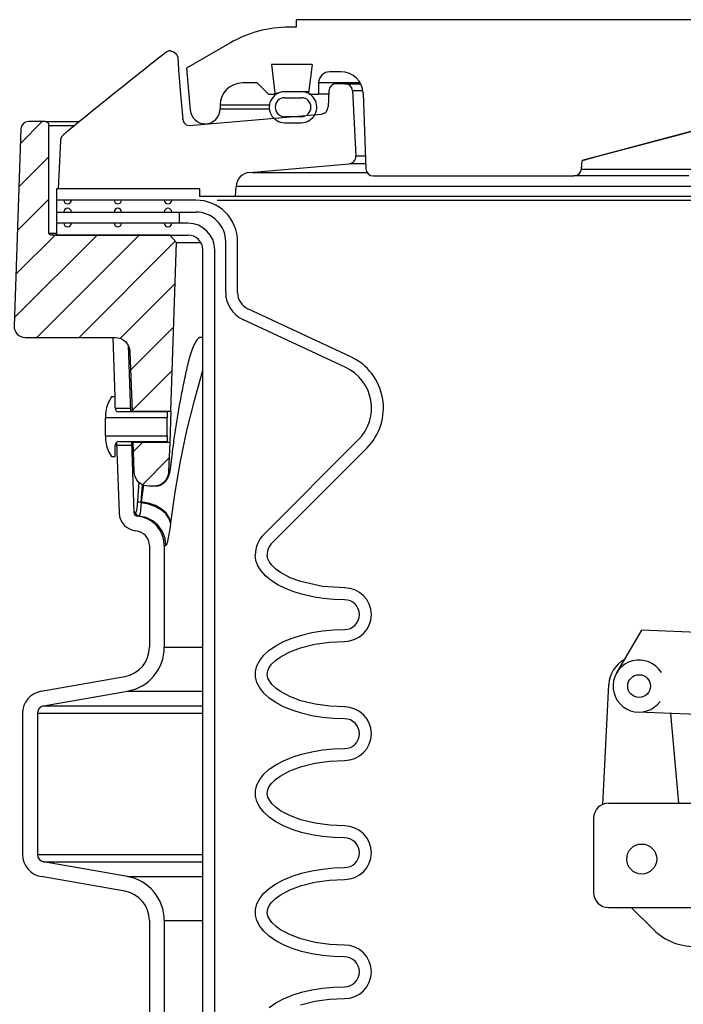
# Model space of a CAD drawing. Extents: x 2963 to 4079, y -422 to 622.
# Tile 99 of 119: x 3656 to 3662, y 496 to 504. Entities that reach past the tile are written whole.
import ezdxf

# ---------------------------------------------------------------- set-up
doc = ezdxf.new("R2010")
doc.units = 0
doc.header["$MEASUREMENT"] = 0
doc.layers.add('FILL-CAP', color=1, linetype='CONTINUOUS')
doc.layers.add('SPILL-BUCKET', color=1, linetype='CONTINUOUS')
pattern_1 = [(45, (9900.58958, -797.75803), (-0.176776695, 0.176776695), [])]

msp = doc.modelspace()

# ---------------------------------------------------------------- hatches: boundary and pattern name
at = {"layer": 'SPILL-BUCKET'}
h = msp.add_hatch(dxfattribs=at)
h.set_pattern_fill('ANSI31', scale=2, style=0)
h.set_pattern_definition(pattern_1)
edge = h.paths.add_edge_path()
edge.add_line((3657.42491, 501.10235), (3657.47437, 502.5188))
edge.add_line((3657.47437, 502.5188), (3657.41616, 502.58122))
edge.add_line((3657.41616, 502.58122), (3656.41806, 502.58122))
edge.add_arc((3656.41774, 502.59652), 0.01531, 181.187215, 271.187215, ccw=False)
edge.add_line((3656.40243, 502.59621), (3656.40243, 503.50244))
edge.add_arc((3656.37118, 503.50244), 0.03125, 0, 90)
edge.add_line((3656.37118, 503.53369), (3656.22937, 503.53369))
edge.add_arc((3656.22937, 503.47119), 0.0625, 90, 178.000024)
edge.add_line((3656.1669, 503.47337), (3656.10915, 501.81945))
edge.add_arc((3656.20284, 501.81618), 0.09375, 178.000024, 270)
edge.add_line((3656.20284, 501.72243), (3656.95731, 501.72243))
edge.add_arc((3656.95727, 501.59747), 0.12496, 1.981123, 89.981076, ccw=False)
edge.add_line((3657.08215, 501.60179), (3657.0996, 501.10235))
edge.add_line((3657.0996, 501.10235), (3657.42491, 501.10235))
h = msp.add_hatch(dxfattribs=at)
h.set_pattern_fill('ANSI31', scale=2, style=0)
h.set_pattern_definition(pattern_1)
edge = h.paths.add_edge_path()
edge.add_line((3657.10863, 500.84353), (3657.41587, 500.84353))
edge.add_line((3657.41587, 500.84353), (3657.40715, 500.59384))
edge.add_arc((3657.28227, 500.59824), 0.12496, 269.981519, 357.981224, ccw=False)
edge.add_line((3657.28223, 500.47328), (3657.24219, 500.47328))
edge.add_arc((3657.24223, 500.59824), 0.12496, 181.981032, 269.981053, ccw=False)
edge.add_line((3657.11735, 500.59392), (3657.10863, 500.84353))

# ---------------------------------------------------------------- linework, layer by layer
at = {"layer": 'FILL-CAP', "linetype": 'Continuous'}
for p, q in [((3661.37646, 499.26443), (3661.16812, 498.90601)), ((3663.77569, 499.16595), (3661.37646, 499.26443)), ((3661.05232, 497.80259), (3661.10332, 498.80947)), ((3662.36088, 498.53594), (3661.34827, 498.57751)), ((3661.68999, 497.81206), (3661.6241, 498.56619)), ((3661.10004, 497.81206), (3662.28145, 497.81206)), ((3660.97504, 497.68706), (3660.97504, 497.06206)), ((3661.10004, 496.93706), (3664.47504, 496.93706)), ((3661.29221, 496.93706), (3661.47507, 496.75494))]:
    msp.add_line(p, q, dxfattribs=at)
at = {"layer": 'FILL-CAP', "color": 7, "linetype": 'Continuous'}
for centre, radius in [((3661.35724, 498.79607), 0.0955), ((3661.37954, 497.34406), 0.126)]:
    msp.add_circle(centre, radius, dxfattribs=at)
at = {"layer": 'FILL-CAP', "linetype": 'Continuous'}
for centre, radius, start, end in [((3661.353, 498.79682), 0.25, 119.01975, 177.100106), ((3661.35731, 498.79607), 0.2188, 31.207475, 324.090131), ((3661.10004, 497.68706), 0.125, 90, 180), ((3661.10004, 497.06206), 0.125, 180, 270), ((3661.8279, 497.10921), 0.5, 225.115836, 321.339848)]:
    msp.add_arc(centre, radius, start, end, dxfattribs=at)
at = {"layer": 'SPILL-BUCKET', "linetype": 'Continuous'}
for p, q in [((3658.47914, 504.3269), (3658.42064, 504.3269)), ((3662.66378, 504.38936), (3658.47914, 504.38936)), ((3658.47914, 504.38936), (3658.47914, 504.3269)), ((3657.92099, 504.19302), (3657.55789, 503.98339)), ((3657.55789, 503.98339), (3657.5889, 503.62899)), ((3658.61174, 504.01462), (3658.27058, 504.01462)), ((3658.27058, 504.01462), (3658.30017, 503.77369)), ((3658.61174, 504.01462), (3658.58216, 503.77369)), ((3658.8532, 503.95216), (3658.7602, 503.95216)), ((3658.15124, 503.85847), (3658.02632, 503.85847)), ((3658.15124, 503.85847), (3658.24492, 503.76479)), ((3658.6737, 503.85847), (3658.66651, 503.85847)), ((3658.66651, 503.85847), (3658.66651, 503.76479)), ((3658.69525, 503.85847), (3658.6737, 503.85847)), ((3658.73111, 503.85847), (3658.69525, 503.85847)), ((3659.01547, 503.85847), (3658.73111, 503.85847)), ((3658.24492, 503.76479), (3658.31247, 503.76479)), ((3658.29127, 503.76479), (3658.30017, 503.77369)), ((3658.30017, 503.77369), (3658.30744, 503.77369)), ((3658.30744, 503.77369), (3658.32925, 503.77369)), ((3658.3817, 503.73481), (3658.52161, 503.73481)), ((3658.51096, 503.78434), (3658.39235, 503.78434)), ((3658.54916, 503.78477), (3658.5285, 503.78477)), ((3658.58354, 503.78477), (3658.54916, 503.78477)), ((3658.58216, 503.77369), (3658.59106, 503.76479)), ((3658.59106, 503.76479), (3658.66651, 503.76479)), ((3658.67599, 503.76479), (3658.66651, 503.76479)), ((3658.70439, 503.76479), (3658.67599, 503.76479)), ((3658.75163, 503.76479), (3658.70439, 503.76479)), ((3659.04045, 503.77133), (3659.06257, 503.13803)), ((3657.83895, 503.6711), (3657.83895, 503.63987)), ((3658.52161, 503.57492), (3658.3817, 503.57492)), ((3662.49202, 503.63987), (3660.87951, 503.2078)), ((3661.691, 503.42423), (3662.38077, 503.60841)), ((3658.3817, 503.52495), (3658.52161, 503.52495)), ((3661.0013, 503.2398), (3661.691, 503.42423)), ((3660.96271, 503.2294), (3661.0013, 503.2398)), ((3660.87312, 503.13477), (3660.87951, 503.2078)), ((3660.88164, 503.2078), (3660.87951, 503.2078)), ((3660.88803, 503.2078), (3660.88164, 503.2078)), ((3660.88803, 503.2078), (3660.89129, 503.20928)), ((3660.88806, 503.20807), (3660.88803, 503.2078)), ((3660.89129, 503.20928), (3660.90584, 503.21365)), ((3660.90584, 503.21365), (3660.93029, 503.22053)), ((3660.93029, 503.22053), (3660.96271, 503.2294)), ((3659.12499, 503.07776), (3660.8109, 503.07776)), ((3660.81687, 503.07776), (3660.8109, 503.07776)), ((3660.83478, 503.07776), (3660.81687, 503.07776)), ((3660.86456, 503.07776), (3660.83478, 503.07776)), ((3660.90612, 503.07776), (3660.86456, 503.07776)), ((3660.87312, 503.13477), (3660.87899, 503.13477)), ((3660.87899, 503.13477), (3660.8966, 503.13477)), ((3660.8966, 503.13477), (3660.92587, 503.13477)), ((3660.95932, 503.07776), (3660.90612, 503.07776)), ((3660.92587, 503.13477), (3660.96672, 503.13477)), ((3661.02399, 503.07776), (3660.95932, 503.07776)), ((3660.96672, 503.13477), (3661.01902, 503.13477)), ((3661.01902, 503.13477), (3661.08259, 503.13477)), ((3661.09991, 503.07776), (3661.02399, 503.07776)), ((3661.08259, 503.13477), (3661.15722, 503.13477)), ((3661.18684, 503.07776), (3661.09991, 503.07776)), ((3661.15722, 503.13477), (3661.24268, 503.13477)), ((3661.2845, 503.07776), (3661.18684, 503.07776)), ((3661.24268, 503.13477), (3661.33868, 503.13477)), ((3661.39257, 503.07776), (3661.2845, 503.07776)), ((3661.33868, 503.13477), (3661.44491, 503.13477)), ((3661.51069, 503.07776), (3661.39257, 503.07776)), ((3661.44491, 503.13477), (3661.56102, 503.13477)), ((3661.63847, 503.07776), (3661.51069, 503.07776)), ((3661.56102, 503.13477), (3661.68664, 503.13477)), ((3661.77552, 503.07776), (3661.63847, 503.07776)), ((3661.68664, 503.13477), (3661.82136, 503.13477))]:
    msp.add_line(p, q, dxfattribs=at)
at = {"layer": 'SPILL-BUCKET', "color": 1, "linetype": 'Continuous'}
for p, q in [((3657.32329, 504.06652), (3657.29078, 504.04094)), ((3657.35583, 504.09206), (3657.32329, 504.06652)), ((3657.37007, 504.1032), (3657.35583, 504.09206)), ((3657.38431, 504.11434), (3657.37007, 504.1032)), ((3657.42279, 504.12763), (3657.45129, 504.12065)), ((3657.45129, 504.12065), (3657.47343, 504.10129)), ((3657.47343, 504.10129), (3657.48426, 504.07386)), ((3657.48426, 504.07386), (3657.49115, 503.97141)), ((3657.22516, 503.98919), (3657.19205, 503.96299)), ((3657.25796, 504.01508), (3657.22516, 503.98919)), ((3657.29078, 504.04094), (3657.25796, 504.01508)), ((3657.12554, 503.91023), (3657.09215, 503.88366)), ((3657.15896, 503.93677), (3657.12554, 503.91023)), ((3657.19205, 503.96299), (3657.15896, 503.93677)), ((3657.49115, 503.97141), (3657.50737, 503.7627)), ((3657.02468, 503.82984), (3656.9906, 503.80257)), ((3657.0584, 503.85676), (3657.02468, 503.82984)), ((3657.09215, 503.88366), (3657.0584, 503.85676)), ((3658.8883, 503.85223), (3658.81528, 503.85223)), ((3658.8883, 503.85223), (3658.89649, 503.85223)), ((3656.9221, 503.74762), (3656.88769, 503.71994)), ((3656.95654, 503.77528), (3656.9221, 503.74762)), ((3656.9906, 503.80257), (3656.95654, 503.77528)), ((3657.50737, 503.7627), (3657.52651, 503.55414)), ((3658.75288, 503.7925), (3658.74697, 503.65712)), ((3658.95067, 503.79304), (3658.97933, 503.24624)), ((3656.81781, 503.66358), (3656.78262, 503.63512)), ((3656.85274, 503.69177), (3656.81781, 503.66358)), ((3656.88769, 503.71994), (3656.85274, 503.69177)), ((3656.71202, 503.57787), (3656.6766, 503.54908)), ((3656.74746, 503.60663), (3656.71202, 503.57787)), ((3656.78262, 503.63512), (3656.74746, 503.60663)), ((3657.57953, 503.50047), (3658.69002, 503.59763)), ((3656.60523, 503.49089), (3656.58257, 503.47237)), ((3656.6409, 503.52), (3656.60523, 503.49089)), ((3656.6766, 503.54908), (3656.6409, 503.52)), ((3657.52707, 503.54872), (3657.52815, 503.5433)), ((3657.52815, 503.5433), (3657.53177, 503.53307)), ((3657.53177, 503.53307), (3657.53782, 503.52301)), ((3657.53782, 503.52301), (3657.55552, 503.50737)), ((3657.55552, 503.50737), (3657.57942, 503.5005)), ((3656.52505, 503.42543), (3656.52361, 503.42427)), ((3656.52649, 503.4266), (3656.52505, 503.42543)), ((3656.52843, 503.42817), (3656.52649, 503.4266)), ((3656.53039, 503.42976), (3656.52843, 503.42817)), ((3656.53245, 503.43143), (3656.53039, 503.42976)), ((3656.53452, 503.43311), (3656.53245, 503.43143)), ((3656.53669, 503.43487), (3656.53452, 503.43311)), ((3656.53887, 503.43664), (3656.53669, 503.43487)), ((3656.54111, 503.43846), (3656.53887, 503.43664)), ((3656.54336, 503.4403), (3656.54111, 503.43846)), ((3656.54567, 503.44218), (3656.54336, 503.4403)), ((3656.548, 503.44408), (3656.54567, 503.44218)), ((3656.55039, 503.44603), (3656.548, 503.44408)), ((3656.55279, 503.44799), (3656.55039, 503.44603)), ((3656.55525, 503.45), (3656.55279, 503.44799)), ((3656.55774, 503.45203), (3656.55525, 503.45)), ((3656.55883, 503.45293), (3656.55774, 503.45203)), ((3656.55994, 503.45383), (3656.55883, 503.45293)), ((3656.58257, 503.47237), (3656.55993, 503.45384)), ((3656.50016, 503.3756), (3656.4805, 502.96845)), ((3656.50024, 503.37651), (3656.50016, 503.3756)), ((3656.50035, 503.37775), (3656.50024, 503.37651)), ((3656.50046, 503.37903), (3656.50035, 503.37775)), ((3656.50053, 503.37992), (3656.50046, 503.37903)), ((3656.50061, 503.38084), (3656.50053, 503.37992)), ((3658.08765, 503.10772), (3658.9224, 503.18075)), ((3657.9694, 502.906), (3657.9738, 502.98982)), ((3656.46486, 502.96845), (3656.46486, 502.58122)), ((3657.66719, 502.96845), (3656.46486, 502.96845)), ((3657.66719, 502.96845), (3657.66719, 502.906)), ((3657.9694, 502.906), (3657.66719, 502.906)), ((3657.63641, 502.87477), (3656.46489, 502.87477)), ((3656.46489, 502.77484), (3657.63641, 502.77484)), ((3657.56976, 502.68115), (3656.46486, 502.68115)), ((3656.46486, 502.58122), (3657.56976, 502.58122)), ((3657.88624, 502.09813), (3657.88624, 502.52501)), ((3657.98617, 502.09813), (3657.98617, 502.52501)), ((3657.69467, 488.25874), (3657.69467, 502.4563)), ((3657.79461, 488.25874), (3657.79461, 502.4563)), ((3658.93664, 501.55982), (3658.07236, 501.96284)), ((3658.8944, 501.46925), (3658.03013, 501.87227)), ((3656.93906, 501.72243), (3656.95651, 501.22277)), ((3657.06628, 501.65859), (3657.08585, 501.09826)), ((3656.9277, 501.22277), (3656.9112, 501.1942)), ((3656.95768, 501.22277), (3656.9277, 501.22277)), ((3656.95768, 501.12824), (3656.95768, 501.22277)), ((3657.39488, 501.09826), (3656.98766, 501.09826)), ((3657.08478, 501.12896), (3657.08477, 501.12908)), ((3657.09975, 501.0994), (3657.09968, 501.10066)), ((3657.09984, 501.09764), (3657.09975, 501.0994)), ((3657.39488, 501.09826), (3657.39488, 501.04839)), ((3656.87773, 501.06929), (3656.87773, 501.04839)), ((3656.87773, 501.04265), (3656.87773, 501.04839)), ((3657.39488, 501.04839), (3656.87773, 501.04839)), ((3656.87773, 501.02629), (3656.87773, 501.04265)), ((3656.87773, 501.00182), (3656.87773, 501.02629)), ((3657.39488, 501.04265), (3657.39488, 501.04839)), ((3657.39488, 501.02629), (3657.39488, 501.04265)), ((3657.39488, 501.00182), (3657.39488, 501.02629)), ((3656.87773, 500.97294), (3656.87773, 501.00182)), ((3656.87773, 500.94407), (3656.87773, 500.97294)), ((3656.87773, 500.91959), (3656.87773, 500.94407)), ((3657.39488, 500.97294), (3657.39488, 501.00182)), ((3657.39488, 500.94407), (3657.39488, 500.97294)), ((3657.39488, 500.91959), (3657.39488, 500.94407)), ((3656.87773, 500.90324), (3656.87773, 500.91959)), ((3656.87773, 500.89749), (3656.87773, 500.90324)), ((3656.87773, 500.89749), (3657.39488, 500.89749)), ((3656.87773, 500.89749), (3656.87773, 500.8766)), ((3656.96981, 500.84174), (3656.99051, 500.24898)), ((3656.98766, 500.84763), (3657.39488, 500.84763)), ((3657.0946, 500.84763), (3657.11535, 500.25334)), ((3657.10857, 500.84689), (3657.10855, 500.84802)), ((3657.10861, 500.84514), (3657.10857, 500.84689)), ((3657.39488, 500.90324), (3657.39488, 500.91959)), ((3657.39488, 500.89749), (3657.39488, 500.90324)), ((3657.39488, 500.89749), (3657.39488, 500.84763)), ((3658.2082, 500.07182), (3659.00101, 500.86464)), ((3656.95768, 500.72311), (3656.95768, 500.81765)), ((3658.27886, 500.00115), (3659.07168, 500.79397)), ((3656.9112, 500.75168), (3656.9277, 500.72311)), ((3656.9277, 500.72311), (3656.95768, 500.72311)), ((3657.24561, 499.97457), (3657.24561, 499.12188)), ((3657.37052, 499.97457), (3657.37052, 499.12188)), ((3658.14049, 499.84999), (3658.13502, 499.89516)), ((3658.1568, 499.80548), (3658.14049, 499.84999)), ((3658.24035, 499.86403), (3658.23495, 499.89516)), ((3658.25435, 499.8355), (3658.24035, 499.86403)), ((3658.18373, 499.76228), (3658.1568, 499.80548)), ((3658.27366, 499.81009), (3658.25435, 499.8355)), ((3658.30751, 499.77762), (3658.27366, 499.81009)), ((3658.34551, 499.75007), (3658.30751, 499.77762)), ((3658.22087, 499.72101), (3658.18373, 499.76228)), ((3658.26769, 499.68228), (3658.22087, 499.72101)), ((3658.32351, 499.64666), (3658.26769, 499.68228)), ((3658.42886, 499.70553), (3658.34551, 499.75007)), ((3658.51721, 499.67272), (3658.42886, 499.70553)), ((3658.38751, 499.61466), (3658.32351, 499.64666)), ((3658.45875, 499.58675), (3658.38751, 499.61466)), ((3658.6984, 499.6326), (3658.51721, 499.67272)), ((3658.88451, 499.62035), (3658.6984, 499.6326)), ((3658.89053, 499.62035), (3658.88451, 499.62035)), ((3658.53621, 499.56334), (3658.45875, 499.58675)), ((3658.61874, 499.54477), (3658.53621, 499.56334)), ((3658.70515, 499.53131), (3658.61874, 499.54477)), ((3658.79417, 499.52315), (3658.70515, 499.53131)), ((3658.88451, 499.52042), (3658.79417, 499.52315)), ((3658.79057, 499.26763), (3658.88451, 499.27059)), ((3658.37145, 499.16902), (3658.44397, 499.19902)), ((3658.44397, 499.19902), (3658.52344, 499.22423)), ((3658.52344, 499.22423), (3658.6086, 499.24427)), ((3658.6086, 499.24427), (3658.69812, 499.25881)), ((3658.69812, 499.25881), (3658.79057, 499.26763)), ((3658.2517, 499.09664), (3658.30702, 499.13471)), ((3658.30702, 499.13471), (3658.37145, 499.16902)), ((3658.4261, 499.08431), (3658.51408, 499.1173)), ((3658.51408, 499.1173), (3658.63534, 499.14794)), ((3658.63534, 499.14794), (3658.75915, 499.16523)), ((3658.75915, 499.16523), (3658.88451, 499.17066)), ((3658.1717, 499.01165), (3658.20635, 499.0554)), ((3658.20635, 499.0554), (3658.2517, 499.09664)), ((3658.30533, 499.01158), (3658.34338, 499.03954)), ((3658.34338, 499.03954), (3658.4261, 499.08431)), ((3658.1365, 498.91937), (3658.1483, 498.96606)), ((3658.1483, 498.96606), (3658.1717, 499.01165)), ((3658.23944, 498.92382), (3658.25267, 498.95262)), ((3658.25267, 498.95262), (3658.27157, 498.97851)), ((3658.27157, 498.97851), (3658.30533, 499.01158)), ((3656.33554, 498.75178), (3657.03916, 498.87585)), ((3658.1365, 498.87232), (3658.1365, 498.91937)), ((3658.1483, 498.82562), (3658.1365, 498.87232)), ((3658.235, 498.89306), (3658.23944, 498.92382)), ((3658.24119, 498.86252), (3658.235, 498.89306)), ((3658.25561, 498.83429), (3658.24119, 498.86252)), ((3658.1717, 498.78004), (3658.1483, 498.82562)), ((3658.20635, 498.73629), (3658.1717, 498.78004)), ((3658.27509, 498.80916), (3658.25561, 498.83429)), ((3658.30936, 498.77683), (3658.27509, 498.80916)), ((3658.34768, 498.74936), (3658.30936, 498.77683)), ((3656.35723, 498.62876), (3657.06085, 498.75283)), ((3658.2517, 498.69505), (3658.20635, 498.73629)), ((3658.30702, 498.65697), (3658.2517, 498.69505)), ((3658.43061, 498.70545), (3658.34768, 498.74936)), ((3658.51851, 498.673), (3658.43061, 498.70545)), ((3658.37145, 498.62267), (3658.30702, 498.65697)), ((3658.44397, 498.59267), (3658.37145, 498.62267)), ((3658.6383, 498.64315), (3658.51851, 498.673)), ((3658.76039, 498.62632), (3658.6383, 498.64315)), ((3658.88451, 498.62103), (3658.76039, 498.62632)), ((3658.89098, 498.62103), (3658.88451, 498.62103)), ((3656.18071, 498.56726), (3656.18071, 497.38273)), ((3656.30562, 498.56726), (3656.30562, 497.38273)), ((3658.52344, 498.56745), (3658.44397, 498.59267)), ((3658.6086, 498.54742), (3658.52344, 498.56745)), ((3658.69812, 498.53287), (3658.6086, 498.54742)), ((3658.79057, 498.52406), (3658.69812, 498.53287)), ((3658.88451, 498.5211), (3658.79057, 498.52406)), ((3658.37145, 498.1697), (3658.44397, 498.1997)), ((3658.44397, 498.1997), (3658.52344, 498.22492)), ((3658.52344, 498.22492), (3658.6086, 498.24496)), ((3658.6086, 498.24496), (3658.69812, 498.2595)), ((3658.69812, 498.2595), (3658.79057, 498.26832)), ((3658.79057, 498.26832), (3658.88451, 498.27127)), ((3658.2517, 498.09732), (3658.30702, 498.1354)), ((3658.30702, 498.1354), (3658.37145, 498.1697)), ((3658.4261, 498.08499), (3658.51408, 498.11798)), ((3658.51408, 498.11798), (3658.63534, 498.14863)), ((3658.63534, 498.14863), (3658.75915, 498.16591)), ((3658.75915, 498.16591), (3658.88451, 498.17134)), ((3658.1717, 498.01233), (3658.20635, 498.05609)), ((3658.20635, 498.05609), (3658.2517, 498.09732)), ((3658.30533, 498.01226), (3658.34338, 498.04023)), ((3658.34338, 498.04023), (3658.4261, 498.08499)), ((3658.1365, 497.92006), (3658.1483, 497.96675)), ((3658.1483, 497.96675), (3658.1717, 498.01233)), ((3658.23944, 497.92451), (3658.25267, 497.95331)), ((3658.25267, 497.95331), (3658.27157, 497.9792)), ((3658.27157, 497.9792), (3658.30533, 498.01226)), ((3658.1365, 497.873), (3658.1365, 497.92006)), ((3658.1483, 497.82631), (3658.1365, 497.873)), ((3658.235, 497.89374), (3658.23944, 497.92451)), ((3658.24119, 497.8632), (3658.235, 497.89374)), ((3658.1717, 497.78073), (3658.1483, 497.82631)), ((3658.20635, 497.73697), (3658.1717, 497.78073)), ((3658.25561, 497.83498), (3658.24119, 497.8632)), ((3658.27509, 497.80985), (3658.25561, 497.83498)), ((3658.30936, 497.77752), (3658.27509, 497.80985)), ((3658.2517, 497.69573), (3658.20635, 497.73697)), ((3658.34768, 497.75004), (3658.30936, 497.77752)), ((3658.43061, 497.70613), (3658.34768, 497.75004)), ((3658.51851, 497.67369), (3658.43061, 497.70613)), ((3658.30702, 497.65766), (3658.2517, 497.69573)), ((3658.37145, 497.62335), (3658.30702, 497.65766)), ((3658.44397, 497.59335), (3658.37145, 497.62335)), ((3658.6383, 497.64383), (3658.51851, 497.67369)), ((3658.76039, 497.627), (3658.6383, 497.64383)), ((3658.88451, 497.62172), (3658.76039, 497.627)), ((3658.52344, 497.56814), (3658.44397, 497.59335)), ((3658.6086, 497.5481), (3658.52344, 497.56814)), ((3658.69812, 497.53356), (3658.6086, 497.5481)), ((3658.79057, 497.52474), (3658.69812, 497.53356)), ((3658.88451, 497.52178), (3658.79057, 497.52474)), ((3657.06085, 497.19715), (3656.35723, 497.32122)), ((3658.44397, 497.20038), (3658.52344, 497.2256)), ((3658.52344, 497.2256), (3658.6086, 497.24564)), ((3658.6086, 497.24564), (3658.69812, 497.26018)), ((3658.69812, 497.26018), (3658.79057, 497.269)), ((3658.79057, 497.269), (3658.88451, 497.27195)), ((3657.03916, 497.07414), (3656.33554, 497.1982)), ((3658.2517, 497.09801), (3658.30702, 497.13608)), ((3658.30702, 497.13608), (3658.37145, 497.17039)), ((3658.37145, 497.17039), (3658.44397, 497.20038)), ((3658.51408, 497.11866), (3658.63534, 497.14931)), ((3658.63534, 497.14931), (3658.75915, 497.16659)), ((3658.75915, 497.16659), (3658.88451, 497.17202)), ((3658.1717, 497.01301), (3658.20635, 497.05677)), ((3658.20635, 497.05677), (3658.2517, 497.09801)), ((3658.30533, 497.01295), (3658.34338, 497.04091)), ((3658.34338, 497.04091), (3658.4261, 497.08568)), ((3658.4261, 497.08568), (3658.51408, 497.11866)), ((3658.1365, 496.92074), (3658.1483, 496.96743)), ((3658.1483, 496.96743), (3658.1717, 497.01301)), ((3658.25267, 496.95399), (3658.27157, 496.97988)), ((3658.27157, 496.97988), (3658.30533, 497.01295)), ((3658.1365, 496.87368), (3658.1365, 496.92074)), ((3658.1483, 496.82699), (3658.1365, 496.87368)), ((3658.235, 496.89442), (3658.23944, 496.92519)), ((3658.24119, 496.86388), (3658.235, 496.89442)), ((3658.23944, 496.92519), (3658.25267, 496.95399)), ((3657.24561, 496.8281), (3657.24561, 495.12461)), ((3657.37052, 496.8281), (3657.37052, 495.12461)), ((3658.1717, 496.78141), (3658.1483, 496.82699)), ((3658.25561, 496.83566), (3658.24119, 496.86388)), ((3658.27509, 496.81053), (3658.25561, 496.83566)), ((3658.30936, 496.7782), (3658.27509, 496.81053)), ((3658.20635, 496.73765), (3658.1717, 496.78141)), ((3658.2517, 496.69641), (3658.20635, 496.73765)), ((3658.34768, 496.75072), (3658.30936, 496.7782)), ((3658.43061, 496.70681), (3658.34768, 496.75072)), ((3658.51851, 496.67437), (3658.43061, 496.70681)), ((3658.30702, 496.65834), (3658.2517, 496.69641)), ((3658.37145, 496.62404), (3658.30702, 496.65834)), ((3658.44397, 496.59404), (3658.37145, 496.62404)), ((3658.6383, 496.64452), (3658.51851, 496.67437)), ((3658.76039, 496.62768), (3658.6383, 496.64452)), ((3658.88451, 496.6224), (3658.76039, 496.62768)), ((3658.52344, 496.56882), (3658.44397, 496.59404)), ((3658.6086, 496.54878), (3658.52344, 496.56882)), ((3658.69812, 496.53424), (3658.6086, 496.54878)), ((3658.79057, 496.52542), (3658.69812, 496.53424)), ((3658.88451, 496.52247), (3658.79057, 496.52542)), ((3658.44397, 496.20107), (3658.52344, 496.22628)), ((3658.52344, 496.22628), (3658.6086, 496.24632)), ((3658.6086, 496.24632), (3658.69812, 496.26086)), ((3658.69812, 496.26086), (3658.79057, 496.26968)), ((3658.79057, 496.26968), (3658.88451, 496.27264)), ((3658.2517, 496.09869), (3658.30702, 496.13676)), ((3658.30702, 496.13676), (3658.37145, 496.17107)), ((3658.37145, 496.17107), (3658.44397, 496.20107)), ((3658.51408, 496.11935), (3658.63534, 496.14999)), ((3658.63534, 496.14999), (3658.75915, 496.16728)), ((3658.75915, 496.16728), (3658.88451, 496.17271))]:
    msp.add_line(p, q, dxfattribs=at)
at = {"layer": 'SPILL-BUCKET', "color": 7, "linetype": 'Continuous'}
for p, q in [((3658.8883, 503.85223), (3659.01892, 503.85223)), ((3659.03833, 503.79304), (3658.95067, 503.79304)), ((3658.25273, 503.6711), (3657.83895, 503.6711)), ((3657.83895, 503.63987), (3658.25273, 503.63987)), ((3658.97932, 503.24624), (3659.0588, 503.24624)), ((3659.0611, 503.18075), (3658.9224, 503.18075)), ((3658.10944, 503.10772), (3659.07193, 503.10772)), ((3669.17201, 502.98982), (3657.9738, 502.98982)), ((3669.16991, 502.906), (3657.9694, 502.906)), ((3657.81346, 502.87477), (3669.1696, 502.87477)), ((3657.49544, 502.77484), (3657.49544, 502.68115)), ((3657.62477, 501.66477), (3657.62585, 501.66699)), ((3657.62585, 501.66699), (3657.62694, 501.66916)), ((3657.62694, 501.66916), (3657.62802, 501.67128)), ((3657.62802, 501.67128), (3657.62909, 501.67337)), ((3657.62909, 501.67337), (3657.63012, 501.67533)), ((3657.63012, 501.67533), (3657.63114, 501.67725)), ((3657.63114, 501.67725), (3657.63221, 501.67922)), ((3657.63221, 501.67922), (3657.63327, 501.68114)), ((3657.63327, 501.68114), (3657.63431, 501.683)), ((3657.63431, 501.683), (3657.63536, 501.68483)), ((3657.63536, 501.68483), (3657.63638, 501.6866)), ((3657.63638, 501.6866), (3657.6374, 501.68832)), ((3657.6374, 501.68832), (3657.6384, 501.68999)), ((3657.6384, 501.68999), (3657.6394, 501.69161)), ((3657.6394, 501.69161), (3657.64037, 501.69318)), ((3657.64037, 501.69318), (3657.64134, 501.6947)), ((3657.64134, 501.6947), (3657.64228, 501.69616)), ((3657.64228, 501.69616), (3657.64322, 501.69758)), ((3657.64322, 501.69758), (3657.64413, 501.69894)), ((3657.64413, 501.69894), (3657.64503, 501.70026)), ((3657.64503, 501.70026), (3657.64592, 501.70155)), ((3657.64592, 501.70155), (3657.64681, 501.7028)), ((3657.64681, 501.7028), (3657.64769, 501.70403)), ((3657.64769, 501.70403), (3657.64855, 501.7052)), ((3657.64855, 501.7052), (3657.64941, 501.70634)), ((3657.64941, 501.70634), (3657.65024, 501.70744)), ((3657.65024, 501.70744), (3657.65106, 501.70849)), ((3657.65106, 501.70849), (3657.65187, 501.70951)), ((3657.65187, 501.70951), (3657.65266, 501.71048)), ((3657.65266, 501.71048), (3657.65343, 501.71141)), ((3657.65343, 501.71141), (3657.65418, 501.7123)), ((3657.65418, 501.7123), (3657.65492, 501.71316)), ((3657.65492, 501.71316), (3657.65564, 501.71397)), ((3657.65564, 501.71397), (3657.65633, 501.71475)), ((3657.65633, 501.71475), (3657.65702, 501.71548)), ((3657.65702, 501.71548), (3657.65768, 501.71619)), ((3657.65768, 501.71619), (3657.65832, 501.71685)), ((3657.65832, 501.71685), (3657.65894, 501.71748)), ((3657.65894, 501.71748), (3657.65954, 501.71807)), ((3657.65954, 501.71807), (3657.66011, 501.71863)), ((3657.66011, 501.71863), (3657.66067, 501.71915)), ((3657.66067, 501.71915), (3657.6612, 501.71964)), ((3657.6612, 501.71964), (3657.66171, 501.7201)), ((3657.66171, 501.7201), (3657.6622, 501.72052)), ((3657.6622, 501.72052), (3657.66266, 501.72092)), ((3657.66266, 501.72092), (3657.6631, 501.72128)), ((3657.6631, 501.72128), (3657.66352, 501.72161)), ((3657.66352, 501.72161), (3657.6639, 501.72192)), ((3657.6639, 501.72192), (3657.66427, 501.72219)), ((3657.66427, 501.72219), (3657.6646, 501.72244)), ((3657.69458, 501.72243), (3657.66431, 501.72243)), ((3657.6646, 501.72244), (3657.66492, 501.72266)), ((3657.67949, 501.72243), (3657.6646, 501.72243)), ((3657.66492, 501.72266), (3657.6652, 501.72285)), ((3657.6652, 501.72285), (3657.6654, 501.72299)), ((3657.6654, 501.72299), (3657.66557, 501.7231)), ((3657.66557, 501.7231), (3657.66571, 501.72319)), ((3657.66571, 501.72319), (3657.66583, 501.72326)), ((3657.66583, 501.72326), (3657.66596, 501.72333)), ((3657.66596, 501.72333), (3657.66605, 501.72339)), ((3657.66605, 501.72339), (3657.66611, 501.72342)), ((3657.66611, 501.72342), (3657.66613, 501.72343)), ((3657.69469, 501.72243), (3657.67949, 501.72243)), ((3657.59131, 501.57752), (3657.59352, 501.58454)), ((3657.59352, 501.58454), (3657.59463, 501.58799)), ((3657.59463, 501.58799), (3657.59574, 501.5914)), ((3657.59574, 501.5914), (3657.59685, 501.59477)), ((3657.59685, 501.59477), (3657.59797, 501.5981)), ((3657.59797, 501.5981), (3657.59909, 501.60138)), ((3657.59909, 501.60138), (3657.60021, 501.60463)), ((3657.60021, 501.60463), (3657.60133, 501.60783)), ((3657.60133, 501.60783), (3657.60246, 501.61099)), ((3657.60246, 501.61099), (3657.60358, 501.61411)), ((3657.60358, 501.61411), (3657.60471, 501.61719)), ((3657.60471, 501.61719), (3657.60584, 501.62023)), ((3657.60584, 501.62023), (3657.60697, 501.62323)), ((3657.60697, 501.62323), (3657.60811, 501.62618)), ((3657.60811, 501.62618), (3657.60924, 501.6291)), ((3657.60924, 501.6291), (3657.61037, 501.63197)), ((3657.61037, 501.63197), (3657.61151, 501.63481)), ((3657.61151, 501.63481), (3657.61262, 501.63752)), ((3657.61262, 501.63752), (3657.61372, 501.6402)), ((3657.61372, 501.6402), (3657.61484, 501.64286)), ((3657.61484, 501.64286), (3657.61595, 501.64547)), ((3657.61595, 501.64547), (3657.61706, 501.64804)), ((3657.61706, 501.64804), (3657.61817, 501.65056)), ((3657.61817, 501.65056), (3657.61928, 501.65304)), ((3657.61928, 501.65304), (3657.62038, 501.65547)), ((3657.62038, 501.65547), (3657.62148, 501.65786)), ((3657.62148, 501.65786), (3657.62258, 501.66021)), ((3657.62258, 501.66021), (3657.62367, 501.66251)), ((3657.62367, 501.66251), (3657.62477, 501.66477)), ((3657.56992, 501.49823), (3657.57095, 501.50258)), ((3657.57095, 501.50258), (3657.57199, 501.50689)), ((3657.57199, 501.50689), (3657.57303, 501.51114)), ((3657.57303, 501.51114), (3657.57407, 501.51535)), ((3657.57407, 501.51535), (3657.5751, 501.51948)), ((3657.5751, 501.51948), (3657.57614, 501.52358)), ((3657.57614, 501.52358), (3657.57721, 501.52773)), ((3657.57721, 501.52773), (3657.57829, 501.53185)), ((3657.57829, 501.53185), (3657.57935, 501.53588)), ((3657.57935, 501.53588), (3657.58043, 501.53988)), ((3657.58043, 501.53988), (3657.5815, 501.54383)), ((3657.5815, 501.54383), (3657.58258, 501.54775)), ((3657.58258, 501.54775), (3657.58366, 501.55161)), ((3657.58366, 501.55161), (3657.58474, 501.55544)), ((3657.58474, 501.55544), (3657.58583, 501.55922)), ((3657.58583, 501.55922), (3657.58692, 501.56297)), ((3657.58692, 501.56297), (3657.58801, 501.56667)), ((3657.58801, 501.56667), (3657.58911, 501.57033)), ((3657.58911, 501.57033), (3657.59021, 501.57394)), ((3657.59021, 501.57394), (3657.59131, 501.57752)), ((3657.55128, 501.41553), (3657.5551, 501.4329)), ((3657.5551, 501.4329), (3657.55897, 501.45026)), ((3657.55897, 501.45026), (3657.56267, 501.46668)), ((3657.56267, 501.46668), (3657.56642, 501.4831)), ((3657.56642, 501.4831), (3657.56721, 501.48657)), ((3657.56721, 501.48657), (3657.56801, 501.49004)), ((3657.56801, 501.49004), (3657.56896, 501.49415)), ((3657.56896, 501.49415), (3657.56992, 501.49823)), ((3657.62324, 501.19431), (3657.69467, 501.44631)), ((3657.53281, 501.32851), (3657.53641, 501.34594)), ((3657.53641, 501.34594), (3657.54007, 501.36335)), ((3657.54007, 501.36335), (3657.54376, 501.38076)), ((3657.54376, 501.38076), (3657.5475, 501.39815)), ((3657.5475, 501.39815), (3657.55128, 501.41553)), ((3657.51541, 501.24121), (3657.5188, 501.25869)), ((3657.5188, 501.25869), (3657.52224, 501.27616)), ((3657.52224, 501.27616), (3657.52572, 501.29362)), ((3657.52572, 501.29362), (3657.52924, 501.31108)), ((3657.52924, 501.31108), (3657.53281, 501.32851)), ((3657.49911, 501.15365), (3657.50228, 501.17118)), ((3657.50228, 501.17118), (3657.5055, 501.1887)), ((3657.5055, 501.1887), (3657.50876, 501.20622)), ((3657.50876, 501.20622), (3657.51206, 501.22372)), ((3657.51206, 501.22372), (3657.51541, 501.24121)), ((3657.56056, 500.93983), (3657.62324, 501.19431)), ((3657.48685, 501.08342), (3657.48985, 501.10099)), ((3657.48985, 501.10099), (3657.49289, 501.11855)), ((3657.49289, 501.11855), (3657.49598, 501.13611)), ((3657.49598, 501.13611), (3657.49911, 501.15365)), ((3657.47251, 500.99543), (3657.47529, 501.01304)), ((3657.47529, 501.01304), (3657.47811, 501.03065)), ((3657.47811, 501.03065), (3657.48098, 501.04825)), ((3657.48098, 501.04825), (3657.48389, 501.06584)), ((3657.48389, 501.06584), (3657.48685, 501.08342)), ((3657.45927, 500.90721), (3657.46183, 500.92487)), ((3657.46183, 500.92487), (3657.46444, 500.94252)), ((3657.46444, 500.94252), (3657.46708, 500.96017)), ((3657.46708, 500.96017), (3657.46978, 500.9778)), ((3657.46978, 500.9778), (3657.47251, 500.99543)), ((3657.50669, 500.6832), (3657.56056, 500.93983)), ((3657.44948, 500.8365), (3657.45186, 500.85419)), ((3657.45186, 500.85419), (3657.45429, 500.87187)), ((3657.45429, 500.87187), (3657.45676, 500.88955)), ((3657.45676, 500.88955), (3657.45927, 500.90721)), ((3657.43823, 500.74794), (3657.44039, 500.76566)), ((3657.44039, 500.76566), (3657.4426, 500.78338)), ((3657.4426, 500.78338), (3657.44485, 500.80109)), ((3657.44485, 500.80109), (3657.44714, 500.8188)), ((3657.44714, 500.8188), (3657.44948, 500.8365)), ((3657.42938, 500.67229), (3657.42974, 500.67522)), ((3657.42974, 500.67522), (3657.4301, 500.67819)), ((3657.4301, 500.67819), (3657.43046, 500.68118)), ((3657.43046, 500.68118), (3657.43081, 500.68422)), ((3657.43081, 500.68422), (3657.43117, 500.68728)), ((3657.43117, 500.68728), (3657.43152, 500.69029)), ((3657.43152, 500.69029), (3657.43186, 500.69336)), ((3657.43186, 500.69336), (3657.4319, 500.69366)), ((3657.4319, 500.69366), (3657.43193, 500.69396)), ((3657.43193, 500.69395), (3657.43298, 500.70321)), ((3657.43298, 500.70321), (3657.43405, 500.71247)), ((3657.43405, 500.71247), (3657.43612, 500.73021)), ((3657.43612, 500.73021), (3657.43823, 500.74794)), ((3657.46171, 500.42473), (3657.50669, 500.6832)), ((3657.41658, 500.58977), (3657.41721, 500.59279)), ((3657.41721, 500.59279), (3657.41772, 500.59532)), ((3657.41772, 500.59532), (3657.41822, 500.59788)), ((3657.41822, 500.59788), (3657.41868, 500.60025)), ((3657.41868, 500.60025), (3657.41913, 500.60267)), ((3657.41913, 500.60267), (3657.41953, 500.60487)), ((3657.41953, 500.60487), (3657.41993, 500.60711)), ((3657.41993, 500.60711), (3657.42035, 500.60949)), ((3657.42035, 500.60949), (3657.42077, 500.61192)), ((3657.42077, 500.61192), (3657.42118, 500.61439)), ((3657.42118, 500.61439), (3657.4216, 500.61691)), ((3657.4216, 500.61691), (3657.422, 500.61937)), ((3657.422, 500.61937), (3657.4224, 500.62187)), ((3657.4224, 500.62187), (3657.42279, 500.62434)), ((3657.42279, 500.62434), (3657.42318, 500.62684)), ((3657.42318, 500.62684), (3657.42355, 500.62933)), ((3657.42355, 500.62933), (3657.42393, 500.63185)), ((3657.42393, 500.63185), (3657.42431, 500.63436)), ((3657.42431, 500.63436), (3657.42468, 500.63691)), ((3657.42468, 500.63691), (3657.42504, 500.63945)), ((3657.42504, 500.63945), (3657.42541, 500.64203)), ((3657.42541, 500.64203), (3657.42577, 500.64463)), ((3657.42577, 500.64463), (3657.42614, 500.64727)), ((3657.42614, 500.64727), (3657.4265, 500.64993)), ((3657.4265, 500.64993), (3657.42686, 500.65263)), ((3657.42686, 500.65263), (3657.42723, 500.65535)), ((3657.42723, 500.65535), (3657.42759, 500.6581)), ((3657.42759, 500.6581), (3657.42795, 500.66087)), ((3657.42795, 500.66087), (3657.42831, 500.66368)), ((3657.42831, 500.66368), (3657.42867, 500.66652)), ((3657.42867, 500.66652), (3657.42903, 500.66939)), ((3657.42903, 500.66939), (3657.42938, 500.67229)), ((3657.37474, 500.50775), (3657.37626, 500.5092)), ((3657.37626, 500.5092), (3657.37772, 500.51066)), ((3657.37772, 500.51066), (3657.37916, 500.51214)), ((3657.37916, 500.51214), (3657.38055, 500.51361)), ((3657.38055, 500.51361), (3657.38192, 500.5151)), ((3657.38192, 500.5151), (3657.38323, 500.51658)), ((3657.38323, 500.51658), (3657.38451, 500.51808)), ((3657.38451, 500.51808), (3657.38575, 500.51956)), ((3657.38575, 500.51956), (3657.38695, 500.52105)), ((3657.38695, 500.52105), (3657.3881, 500.52252)), ((3657.3881, 500.52252), (3657.38923, 500.524)), ((3657.38923, 500.524), (3657.3903, 500.52545)), ((3657.3903, 500.52545), (3657.39135, 500.52691)), ((3657.39135, 500.52691), (3657.39235, 500.52834)), ((3657.39235, 500.52834), (3657.39331, 500.52977)), ((3657.39331, 500.52977), (3657.39424, 500.53118)), ((3657.39424, 500.53118), (3657.39513, 500.53257)), ((3657.39513, 500.53257), (3657.39599, 500.53395)), ((3657.39599, 500.53395), (3657.39681, 500.53531)), ((3657.39681, 500.53531), (3657.3976, 500.53665)), ((3657.3976, 500.53665), (3657.39836, 500.53798)), ((3657.39836, 500.53798), (3657.39909, 500.53928)), ((3657.39909, 500.53928), (3657.3998, 500.54058)), ((3657.3998, 500.54058), (3657.40047, 500.54185)), ((3657.40047, 500.54185), (3657.40112, 500.54311)), ((3657.40112, 500.54311), (3657.40175, 500.54435)), ((3657.40175, 500.54435), (3657.40236, 500.54558)), ((3657.40236, 500.54558), (3657.40294, 500.5468)), ((3657.40294, 500.5468), (3657.4035, 500.548)), ((3657.4035, 500.548), (3657.40405, 500.54919)), ((3657.40405, 500.54919), (3657.40457, 500.55037)), ((3657.40457, 500.55037), (3657.40508, 500.55155)), ((3657.40508, 500.55155), (3657.40557, 500.5527)), ((3657.40557, 500.5527), (3657.40605, 500.55387)), ((3657.40605, 500.55387), (3657.40652, 500.55501)), ((3657.40652, 500.55501), (3657.40698, 500.55617)), ((3657.40698, 500.55617), (3657.40741, 500.55731)), ((3657.40741, 500.55731), (3657.40785, 500.55847)), ((3657.40785, 500.55847), (3657.40827, 500.55961)), ((3657.40827, 500.55961), (3657.40869, 500.56078)), ((3657.40869, 500.56078), (3657.40909, 500.56193)), ((3657.40909, 500.56193), (3657.4095, 500.56313)), ((3657.4095, 500.56313), (3657.40989, 500.5643)), ((3657.40989, 500.5643), (3657.41029, 500.56553)), ((3657.41029, 500.56553), (3657.41067, 500.56674)), ((3657.41067, 500.56674), (3657.41107, 500.56802)), ((3657.41107, 500.56802), (3657.41145, 500.56928)), ((3657.41145, 500.56928), (3657.41185, 500.57065)), ((3657.41185, 500.57065), (3657.41224, 500.572)), ((3657.41224, 500.572), (3657.41265, 500.57348)), ((3657.41265, 500.57348), (3657.41305, 500.57493)), ((3657.41305, 500.57493), (3657.41345, 500.57644)), ((3657.41345, 500.57644), (3657.41383, 500.57794)), ((3657.41383, 500.57794), (3657.41433, 500.57992)), ((3657.41433, 500.57992), (3657.4148, 500.58188)), ((3657.4148, 500.58188), (3657.41537, 500.58433)), ((3657.41537, 500.58433), (3657.41593, 500.58678)), ((3657.41593, 500.58678), (3657.41658, 500.58977)), ((3657.15807, 500.5066), (3657.14619, 500.35396)), ((3657.17778, 500.34143), (3657.18828, 500.48551)), ((3657.19675, 500.48185), (3657.17778, 500.34143)), ((3657.28827, 500.47328), (3657.2838, 500.47328)), ((3657.31014, 500.4752), (3657.31377, 500.4759)), ((3657.31377, 500.4759), (3657.31604, 500.47639)), ((3657.31604, 500.47639), (3657.31831, 500.47693)), ((3657.31831, 500.47693), (3657.32055, 500.47751)), ((3657.32055, 500.47751), (3657.32279, 500.47812)), ((3657.32279, 500.47812), (3657.325, 500.47878)), ((3657.325, 500.47878), (3657.3272, 500.47947)), ((3657.3272, 500.47947), (3657.32939, 500.48021)), ((3657.32939, 500.48021), (3657.33155, 500.48098)), ((3657.33155, 500.48098), (3657.3337, 500.48179)), ((3657.3337, 500.48179), (3657.33583, 500.48264)), ((3657.33583, 500.48264), (3657.33794, 500.48352)), ((3657.33794, 500.48352), (3657.34003, 500.48444)), ((3657.34003, 500.48444), (3657.34209, 500.4854)), ((3657.34209, 500.4854), (3657.34413, 500.48639)), ((3657.34413, 500.48639), (3657.34615, 500.48742)), ((3657.34615, 500.48742), (3657.34815, 500.48848)), ((3657.34815, 500.48848), (3657.35012, 500.48957)), ((3657.35012, 500.48957), (3657.35207, 500.49069)), ((3657.35207, 500.49069), (3657.35399, 500.49184)), ((3657.35399, 500.49184), (3657.35588, 500.49303)), ((3657.35588, 500.49303), (3657.35775, 500.49425)), ((3657.35775, 500.49425), (3657.3596, 500.49549)), ((3657.3596, 500.49549), (3657.36142, 500.49677)), ((3657.36142, 500.49677), (3657.36322, 500.49808)), ((3657.36322, 500.49808), (3657.36496, 500.4994)), ((3657.36496, 500.4994), (3657.36668, 500.50074)), ((3657.36668, 500.50074), (3657.36836, 500.5021)), ((3657.36836, 500.5021), (3657.37001, 500.50349)), ((3657.37001, 500.50349), (3657.37162, 500.50489)), ((3657.37162, 500.50489), (3657.3732, 500.50632)), ((3657.3732, 500.50632), (3657.37474, 500.50775)), ((3657.14619, 500.35396), (3657.14337, 500.31706)), ((3657.15622, 500.33939), (3657.14619, 500.35396)), ((3657.42567, 500.16478), (3657.46171, 500.42473)), ((3657.13638, 500.26685), (3657.13258, 500.25543)), ((3657.13997, 500.2872), (3657.13638, 500.26685)), ((3657.14337, 500.31706), (3657.13997, 500.2872)), ((3657.17719, 500.33297), (3657.15622, 500.33939)), ((3657.17129, 500.27245), (3657.16704, 500.2456)), ((3657.17512, 500.30772), (3657.17129, 500.27245)), ((3657.17719, 500.33297), (3657.17512, 500.30772)), ((3657.17778, 500.34143), (3657.17719, 500.33297)), ((3657.23801, 500.32375), (3657.17719, 500.33297)), ((3657.23865, 500.33225), (3657.17778, 500.34143)), ((3657.29511, 500.30438), (3657.23801, 500.32375)), ((3657.29583, 500.31289), (3657.23865, 500.33225)), ((3657.34504, 500.27602), (3657.29511, 500.30438)), ((3657.34583, 500.28454), (3657.29583, 500.31289)), ((3657.38474, 500.2404), (3657.34504, 500.27602)), ((3657.38562, 500.2489), (3657.34583, 500.28454)), ((3657.11905, 500.25334), (3657.11535, 500.25334)), ((3657.13015, 500.25334), (3657.11905, 500.25334)), ((3657.13136, 500.25387), (3657.13015, 500.25334)), ((3657.13863, 500.23299), (3657.13015, 500.25334)), ((3657.13258, 500.25543), (3657.13136, 500.25387)), ((3657.15843, 500.22334), (3657.13863, 500.23299)), ((3657.14737, 500.22334), (3657.14369, 500.22334)), ((3657.15843, 500.22334), (3657.14737, 500.22334)), ((3657.1601, 500.22424), (3657.15843, 500.22334)), ((3657.2183, 500.21021), (3657.15843, 500.22334)), ((3657.16358, 500.23151), (3657.1601, 500.22424)), ((3657.16704, 500.2456), (3657.16358, 500.23151)), ((3657.27316, 500.18285), (3657.2183, 500.21021)), ((3657.31971, 500.1429), (3657.27316, 500.18285)), ((3657.41183, 500.19968), (3657.38474, 500.2404)), ((3657.41278, 500.20816), (3657.38562, 500.2489)), ((3657.42465, 500.15632), (3657.41183, 500.19968)), ((3657.42567, 500.16478), (3657.41278, 500.20816)), ((3657.35513, 500.09278), (3657.31971, 500.1429)), ((3657.40975, 500.0545), (3657.41922, 500.11437)), ((3657.41922, 500.11437), (3657.42465, 500.15632)), ((3657.42465, 500.15632), (3657.42567, 500.16478)), ((3657.37727, 500.03551), (3657.35513, 500.09278)), ((3657.3848, 499.97457), (3657.37727, 500.03551)), ((3657.40073, 500.01139), (3657.40975, 500.0545)), ((3657.37052, 499.97457), (3657.37409, 499.97457)), ((3657.37409, 499.97457), (3657.3848, 499.97457)), ((3657.3848, 499.97457), (3657.38484, 499.97457)), ((3657.38484, 499.97457), (3657.39205, 499.98362)), ((3657.39205, 499.98362), (3657.40073, 500.01139))]:
    msp.add_line(p, q, dxfattribs=at)
at = {"layer": 'SPILL-BUCKET', "color": 7}
for p, q in [((3656.37118, 503.53369), (3656.65771, 503.53369)), ((3656.40243, 503.50244), (3656.61938, 503.50244)), ((3656.40243, 502.59621), (3656.46486, 502.59621)), ((3657.47437, 502.5188), (3657.67792, 502.5188)), ((3656.95768, 501.12908), (3657.08477, 501.12908)), ((3656.97068, 500.8168), (3657.09568, 500.8168)), ((3657.37052, 499.12188), (3657.69467, 499.12188)), ((3657.06085, 498.75283), (3657.69467, 498.75283)), ((3656.35724, 498.62876), (3657.69467, 498.62876)), ((3656.30562, 498.56726), (3657.69467, 498.56726)), ((3656.30562, 497.38273), (3657.69467, 497.38273)), ((3656.35723, 497.32122), (3657.69467, 497.32122)), ((3657.06085, 497.19715), (3657.69467, 497.19715)), ((3657.37052, 496.8281), (3657.69467, 496.8281))]:
    msp.add_line(p, q, dxfattribs=at)
at = {"layer": 'SPILL-BUCKET', "color": 1}
msp.add_line((3657.52707, 503.54872), (3657.52651, 503.55414), dxfattribs=at)
at = {"layer": 'SPILL-BUCKET', "color": 2, "linetype": 'Continuous'}
msp.add_line((3657.42491, 501.10235), (3657.41587, 500.84353), dxfattribs=at)
for points in [[(3657.42491, 501.10235), (3657.47437, 502.5188), (3657.41616, 502.58122), (3656.41806, 502.58122, -0.4142136), (3656.40243, 502.59621), (3656.40243, 503.50244, 0.4142136), (3656.37118, 503.53369), (3656.22937, 503.53369, 0.4040263), (3656.1669, 503.47337), (3656.10915, 501.81945, 0.4244747), (3656.20284, 501.72243), (3656.95731, 501.72243, -0.404026), (3657.08215, 501.60179), (3657.0996, 501.10235), (3657.42491, 501.10235)], [(3657.10863, 500.84353), (3657.41587, 500.84353), (3657.40715, 500.59384, -0.4040247), (3657.28223, 500.47328), (3657.24219, 500.47328, -0.4040263), (3657.11735, 500.59392), (3657.10863, 500.84353)]]:
    msp.add_lwpolyline(points, format="xyb", dxfattribs=at)
at = {"layer": 'SPILL-BUCKET', "color": 7}
msp.add_lwpolyline([(3657.31014, 500.4752), (3657.30465, 500.47432), (3657.29811, 500.47353), (3657.28827, 500.47328)], dxfattribs=at)
at = {"layer": 'SPILL-BUCKET', "linetype": 'Continuous'}
for centre, radius, start, end in [((3658.42064, 503.32759), 0.99932, 90, 120), ((3658.7602, 503.85847), 0.09369, 90, 180), ((3658.8532, 503.76479), 0.18737, 2, 90), ((3658.02632, 503.6711), 0.18737, 90, 180), ((3658.3817, 503.65486), 0.12991, 85.299483, 270), ((3658.3817, 503.65486), 0.07995, 90, 270), ((3658.52161, 503.65486), 0.12991, 270, 94.700517), ((3658.52161, 503.65486), 0.07995, 270, 90), ((3657.71334, 503.63987), 0.12491, 185, 270), ((3657.71404, 503.63987), 0.12491, 270, 0), ((3659.12499, 503.14022), 0.06246, 182, 270), ((3660.8109, 503.14022), 0.06246, 270, 355)]:
    msp.add_arc(centre, radius, start, end, dxfattribs=at)
at = {"layer": 'SPILL-BUCKET', "color": 1, "linetype": 'Continuous'}
for centre, radius, start, end in [((3657.42279, 504.06517), 0.06246, 90, 128.05538), ((3658.81528, 503.78977), 0.06246, 90, 177.5), ((3658.8883, 503.78977), 0.06246, 3, 90), ((3658.68457, 503.65985), 0.06246, 275, 357.5), ((3656.56285, 503.37568), 0.06246, 128.929187, 175.282958), ((3658.91695, 503.24298), 0.06246, 275, 3), ((3658.09854, 502.98329), 0.12491, 95, 177), ((3657.63641, 502.52501), 0.34976, 0, 90), ((3657.63641, 502.52501), 0.24983, 0, 90), ((3657.56976, 502.4563), 0.22485, 0, 90), ((3657.56976, 502.4563), 0.12491, 0, 90), ((3658.13545, 502.09813), 0.24921, 180, 245), ((3658.13545, 502.09813), 0.14927, 180, 245), ((3658.73603, 501.12962), 0.47468, 315, 65.000001), ((3658.73603, 501.12962), 0.37474, 315, 65), ((3657.12756, 501.06929), 0.24983, 150, 180), ((3656.98766, 501.12824), 0.02998, 180, 270), ((3657.12756, 500.8766), 0.24983, 180, 210), ((3656.98766, 500.81765), 0.02998, 90, 180), ((3657.14656, 500.25443), 0.15614, 182, 264.718486), ((3657.14656, 500.25443), 0.03123, 182, 264.718486), ((3657.12069, 499.97457), 0.24983, 0, 84.718486), ((3657.12069, 499.97457), 0.12491, 0, 84.718486), ((3658.38485, 499.89516), 0.24983, 135, 180), ((3658.38485, 499.89516), 0.1499, 135, 180), ((3658.88451, 499.3955), 0.22485, 270, 90), ((3658.88451, 499.3955), 0.12491, 270, 90), ((3656.99578, 499.12188), 0.24983, 279.999999, 0), ((3656.99578, 499.12188), 0.37474, 280, 0), ((3656.36808, 498.56726), 0.18737, 100, 180), ((3656.36808, 498.56726), 0.06246, 99.999999, 180), ((3658.88451, 498.39619), 0.22485, 270, 90), ((3658.88451, 498.39619), 0.12491, 270, 90), ((3658.88451, 497.39687), 0.22485, 270, 90), ((3658.88451, 497.39687), 0.12491, 270, 90), ((3656.36808, 497.38273), 0.18737, 180, 260), ((3656.36808, 497.38273), 0.06246, 180, 260.000001), ((3656.99578, 496.8281), 0.37474, 0, 80), ((3656.99578, 496.8281), 0.24983, 0, 80.000001), ((3658.88451, 496.39755), 0.22485, 270, 90), ((3658.88451, 496.39755), 0.12491, 270, 90)]:
    msp.add_arc(centre, radius, start, end, dxfattribs=at)
at = {"layer": 'SPILL-BUCKET', "color": 7, "linetype": 'Continuous'}
for centre, start, end in [((3656.55858, 502.87477), 180, 0), ((3656.98016, 502.87477), 180, 0), ((3657.40175, 502.87477), 180, 0), ((3656.55858, 502.77484), 0, 180), ((3656.98016, 502.77484), 0, 180), ((3657.40175, 502.77484), 0, 180), ((3656.55858, 502.68115), 180, 0), ((3656.98016, 502.68115), 180, 0), ((3657.40175, 502.68115), 180, 0)]:
    msp.add_arc(centre, 0.03123, start, end, dxfattribs=at)

doc.saveas('drawing.dxf')
